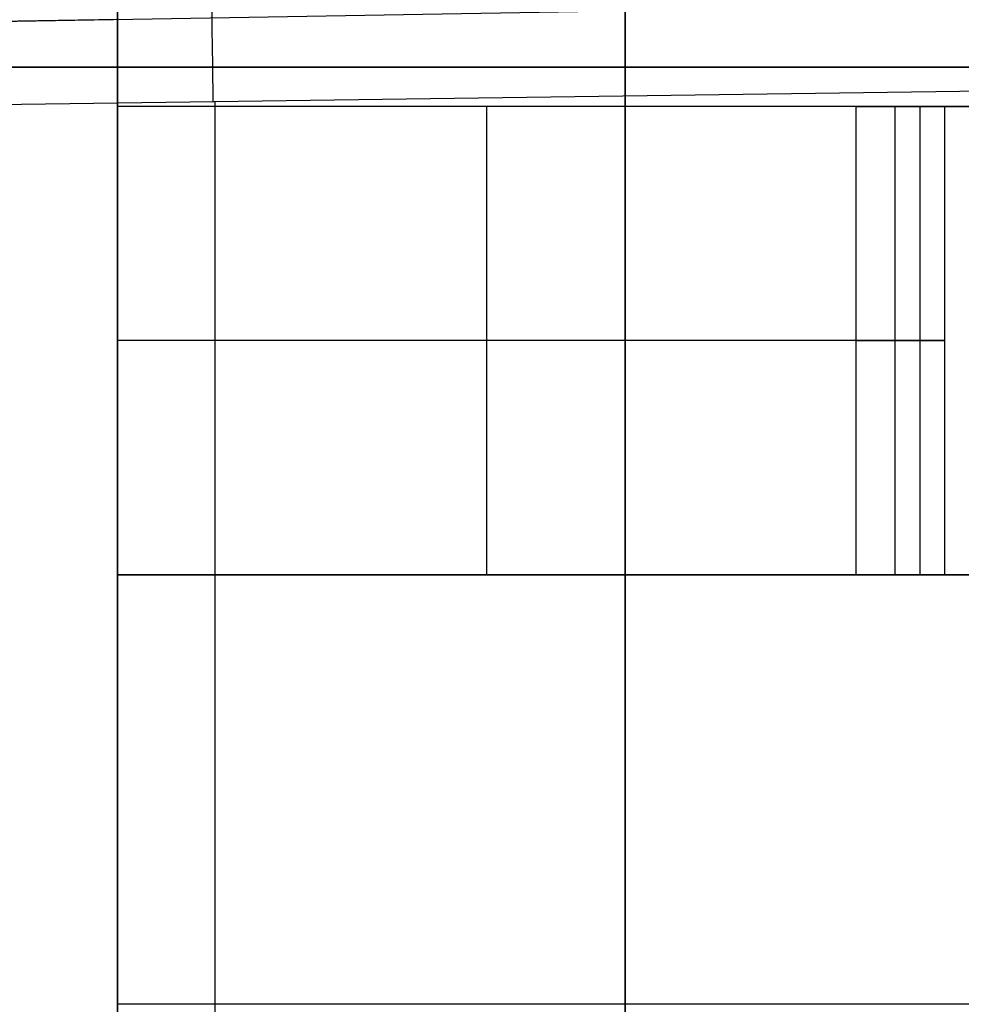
# Model space of a CAD drawing. Extents: x -8 to 8, y 0 to 107.
# Tile 187 of 256: x -3.979 to -3.376, y 30.352 to 30.982. Entities that reach past the tile are written whole.
import ezdxf

# ---------------------------------------------------------------- set-up
doc = ezdxf.new("R2010")
doc.units = 0
doc.layers.add('COUPLER_CASE', color=7, linetype='CONTINUOUS')
doc.layers.add('COUPLER_PCB', color=7, linetype='CONTINUOUS')

msp = doc.modelspace()

# ---------------------------------------------------------------- linework, layer by layer
at = {"layer": 'COUPLER_CASE', "color": 254}
for p, q in [((-5.91535, 30.94741, 8.3373), (-2.61535, 31.00501, 8.25088)), ((-5.91535, 30.94741, 13.4207), (-2.61535, 31.00501, 13.4207)), ((-7.63629, 30.87753, 5.88151), (-0.07035, 30.98205, 5.68338)), ((-3.91535, 30.98232, 18.55561), (-5.91535, 30.94741, 18.59052)), ((-3.85332, 28.49045, 5.78245), (-3.85332, 30.92979, 5.78245))]:
    msp.add_line(p, q, dxfattribs=at)
at = {"layer": 'COUPLER_CASE', "color": 254, "extrusion": (0.999562, 0.013809, -0.026174)}
msp.add_arc((30.97898, 8.6908, -3.57724), 3, 270.02072, 325.63073, dxfattribs=at)
at = {"layer": 'COUPLER_PCB', "color": 254}
for p, q in [((-3.91604, 19.15169, 94.16045), (-3.91604, 31.45169, 94.16045)), ((-3.91604, 19.15169, 81.16045), (-3.91604, 31.45169, 81.16045)), ((-3.91604, 31.45169, 81.21045), (-3.91604, 29.25169, 81.21045)), ((-3.91604, 29.25169, 94.11045), (-3.91604, 31.45169, 94.11045)), ((-3.91604, 19.15169, 68.66045), (-3.91604, 31.45169, 68.66045)), ((-3.91604, 19.15169, 55.66045), (-3.91604, 31.45169, 55.66045)), ((-3.91604, 31.45169, 55.71045), (-3.91604, 29.25169, 55.71045)), ((-3.91604, 29.25169, 68.61045), (-3.91604, 31.45169, 68.61045)), ((-3.59104, 29.25169, 94.11045), (-3.59104, 31.45169, 94.11045)), ((-3.59104, 31.45169, 81.21045), (-3.59104, 29.25169, 81.21045)), ((-3.59104, 29.25169, 68.61045), (-3.59104, 31.45169, 68.61045)), ((-3.59104, 31.45169, 55.71045), (-3.59104, 29.25169, 55.71045)), ((-3.16604, 30.95169, 94.26045), (-4.91604, 30.95169, 94.26045)), ((-4.91604, 30.95169, 81.06045), (-3.16604, 30.95169, 81.06045)), ((-3.16604, 30.95169, 68.76045), (-4.91604, 30.95169, 68.76045)), ((-4.91604, 30.95169, 55.56045), (-3.16604, 30.95169, 55.56045)), ((-3.91604, 29.35169, 84.88545), (-3.91604, 30.95169, 84.88545)), ((-3.91604, 30.95169, 84.88545), (-3.91604, 30.95169, 85.33545)), ((-3.91604, 30.95169, 85.33545), (-3.91604, 29.35169, 85.33545)), ((-3.91604, 29.35169, 86.92545), (-3.91604, 30.95169, 86.92545)), ((-3.91604, 30.95169, 86.92545), (-3.91604, 30.95169, 87.37545)), ((-3.91604, 30.95169, 87.37545), (-3.91604, 29.35169, 87.37545)), ((-3.91604, 29.35169, 88.96545), (-3.91604, 30.95169, 88.96545)), ((-3.91604, 30.95169, 88.96545), (-3.91604, 30.95169, 89.41545)), ((-3.91604, 30.95169, 89.41545), (-3.91604, 29.35169, 89.41545)), ((-3.91604, 29.35169, 91.00545), (-3.91604, 30.95169, 91.00545)), ((-3.91604, 30.95169, 91.00545), (-3.91604, 30.95169, 91.45545)), ((-3.91604, 30.95169, 91.45545), (-3.91604, 29.35169, 91.45545)), ((-3.91604, 30.95169, 86.92545), (-1.21604, 30.95169, 86.92545)), ((-1.21604, 30.95169, 87.37545), (-3.91604, 30.95169, 87.37545)), ((-3.91604, 30.95169, 91.00545), (-1.21604, 30.95169, 91.00545)), ((-1.21604, 30.95169, 91.45545), (-3.91604, 30.95169, 91.45545)), ((-3.91604, 30.95169, 88.96545), (-1.21604, 30.95169, 88.96545)), ((-1.21604, 30.95169, 89.41545), (-3.91604, 30.95169, 89.41545)), ((-3.91604, 30.95169, 84.88545), (-1.21604, 30.95169, 84.88545)), ((-1.21604, 30.95169, 85.33545), (-3.91604, 30.95169, 85.33545)), ((-1.21604, 30.95169, 87.15045), (-3.91604, 30.95169, 87.15045)), ((-1.21604, 30.95169, 91.23045), (-3.91604, 30.95169, 91.23045)), ((-1.21604, 30.95169, 89.19045), (-3.91604, 30.95169, 89.19045)), ((-1.21604, 30.95169, 85.11045), (-3.91604, 30.95169, 85.11045)), ((-3.91604, 29.35169, 59.38545), (-3.91604, 30.95169, 59.38545)), ((-3.91604, 30.95169, 59.38545), (-3.91604, 30.95169, 59.83545)), ((-3.91604, 30.95169, 59.83545), (-3.91604, 29.35169, 59.83545)), ((-3.91604, 29.35169, 61.42545), (-3.91604, 30.95169, 61.42545)), ((-3.91604, 30.95169, 61.42545), (-3.91604, 30.95169, 61.87545)), ((-3.91604, 30.95169, 61.87545), (-3.91604, 29.35169, 61.87545)), ((-3.91604, 29.35169, 63.46545), (-3.91604, 30.95169, 63.46545)), ((-3.91604, 30.95169, 63.46545), (-3.91604, 30.95169, 63.91545)), ((-3.91604, 30.95169, 63.91545), (-3.91604, 29.35169, 63.91545)), ((-3.91604, 29.35169, 65.50545), (-3.91604, 30.95169, 65.50545)), ((-3.91604, 30.95169, 65.50545), (-3.91604, 30.95169, 65.95545)), ((-3.91604, 30.95169, 65.95545), (-3.91604, 29.35169, 65.95545)), ((-3.91604, 30.95169, 61.42545), (-1.21604, 30.95169, 61.42545)), ((-1.21604, 30.95169, 61.87545), (-3.91604, 30.95169, 61.87545)), ((-3.91604, 30.95169, 65.50545), (-1.21604, 30.95169, 65.50545)), ((-1.21604, 30.95169, 65.95545), (-3.91604, 30.95169, 65.95545)), ((-3.91604, 30.95169, 63.46545), (-1.21604, 30.95169, 63.46545)), ((-1.21604, 30.95169, 63.91545), (-3.91604, 30.95169, 63.91545)), ((-3.91604, 30.95169, 59.38545), (-1.21604, 30.95169, 59.38545)), ((-1.21604, 30.95169, 59.83545), (-3.91604, 30.95169, 59.83545)), ((-1.21604, 30.95169, 61.65045), (-3.91604, 30.95169, 61.65045)), ((-1.21604, 30.95169, 65.73045), (-3.91604, 30.95169, 65.73045)), ((-1.21604, 30.95169, 63.69045), (-3.91604, 30.95169, 63.69045)), ((-1.21604, 30.95169, 59.61045), (-3.91604, 30.95169, 59.61045)), ((-3.91604, 30.92669, 86.95045), (-3.91604, 30.62669, 86.95045)), ((-3.91604, 30.62669, 87.35045), (-3.91604, 30.92669, 87.35045)), ((-3.91604, 30.92669, 87.35045), (-3.91604, 30.92669, 86.95045)), ((-3.91604, 30.92669, 91.03045), (-3.91604, 30.62669, 91.03045)), ((-3.91604, 30.62669, 91.43045), (-3.91604, 30.92669, 91.43045)), ((-3.91604, 30.92669, 91.43045), (-3.91604, 30.92669, 91.03045)), ((-3.91604, 30.92669, 88.99045), (-3.91604, 30.62669, 88.99045)), ((-3.91604, 30.62669, 89.39045), (-3.91604, 30.92669, 89.39045)), ((-3.91604, 30.92669, 89.39045), (-3.91604, 30.92669, 88.99045)), ((-3.91604, 30.92669, 84.91045), (-3.91604, 30.62669, 84.91045)), ((-3.91604, 30.62669, 85.31045), (-3.91604, 30.92669, 85.31045)), ((-3.91604, 30.92669, 85.31045), (-3.91604, 30.92669, 84.91045)), ((-3.44317, 30.92669, 86.95045), (-3.91604, 30.92669, 86.95045)), ((-3.44317, 30.92669, 87.35045), (-3.91604, 30.92669, 87.35045)), ((-3.44317, 30.92669, 91.03045), (-3.91604, 30.92669, 91.03045)), ((-3.44317, 30.92669, 91.43045), (-3.91604, 30.92669, 91.43045)), ((-3.44317, 30.92669, 88.99045), (-3.91604, 30.92669, 88.99045)), ((-3.44317, 30.92669, 89.39045), (-3.91604, 30.92669, 89.39045)), ((-3.44317, 30.92669, 84.91045), (-3.91604, 30.92669, 84.91045)), ((-3.44317, 30.92669, 85.31045), (-3.91604, 30.92669, 85.31045)), ((-0.71604, 30.92669, 87.15045), (-3.91604, 30.92669, 87.15045)), ((-0.71604, 30.92669, 91.23045), (-3.91604, 30.92669, 91.23045)), ((-0.71604, 30.92669, 89.19045), (-3.91604, 30.92669, 89.19045)), ((-0.71604, 30.92669, 85.11045), (-3.91604, 30.92669, 85.11045)), ((-3.91604, 30.92669, 61.45045), (-3.91604, 30.62669, 61.45045)), ((-3.91604, 30.62669, 61.85045), (-3.91604, 30.92669, 61.85045)), ((-3.91604, 30.92669, 61.85045), (-3.91604, 30.92669, 61.45045)), ((-3.91604, 30.92669, 65.53045), (-3.91604, 30.62669, 65.53045)), ((-3.91604, 30.62669, 65.93045), (-3.91604, 30.92669, 65.93045)), ((-3.91604, 30.92669, 65.93045), (-3.91604, 30.92669, 65.53045)), ((-3.91604, 30.92669, 63.49045), (-3.91604, 30.62669, 63.49045)), ((-3.91604, 30.62669, 63.89045), (-3.91604, 30.92669, 63.89045)), ((-3.91604, 30.92669, 63.89045), (-3.91604, 30.92669, 63.49045)), ((-3.91604, 30.92669, 59.41045), (-3.91604, 30.62669, 59.41045)), ((-3.91604, 30.62669, 59.81045), (-3.91604, 30.92669, 59.81045)), ((-3.91604, 30.92669, 59.81045), (-3.91604, 30.92669, 59.41045)), ((-3.44317, 30.92669, 61.45045), (-3.91604, 30.92669, 61.45045)), ((-3.44317, 30.92669, 61.85045), (-3.91604, 30.92669, 61.85045)), ((-3.44317, 30.92669, 65.53045), (-3.91604, 30.92669, 65.53045)), ((-3.44317, 30.92669, 65.93045), (-3.91604, 30.92669, 65.93045)), ((-3.44317, 30.92669, 63.49045), (-3.91604, 30.92669, 63.49045)), ((-3.44317, 30.92669, 63.89045), (-3.91604, 30.92669, 63.89045)), ((-3.44317, 30.92669, 59.41045), (-3.91604, 30.92669, 59.41045)), ((-3.44317, 30.92669, 59.81045), (-3.91604, 30.92669, 59.81045)), ((-0.71604, 30.92669, 61.65045), (-3.91604, 30.92669, 61.65045)), ((-0.71604, 30.92669, 65.73045), (-3.91604, 30.92669, 65.73045)), ((-0.71604, 30.92669, 63.69045), (-3.91604, 30.92669, 63.69045)), ((-0.71604, 30.92669, 59.61045), (-3.91604, 30.92669, 59.61045)), ((-3.6796, 30.62669, 86.95045), (-3.6796, 30.92669, 86.95045)), ((-3.6796, 30.62669, 87.35045), (-3.6796, 30.92669, 87.35045)), ((-3.6796, 30.62669, 91.03045), (-3.6796, 30.92669, 91.03045)), ((-3.6796, 30.62669, 91.43045), (-3.6796, 30.92669, 91.43045)), ((-3.6796, 30.62669, 88.99045), (-3.6796, 30.92669, 88.99045)), ((-3.6796, 30.62669, 89.39045), (-3.6796, 30.92669, 89.39045)), ((-3.6796, 30.62669, 84.91045), (-3.6796, 30.92669, 84.91045)), ((-3.6796, 30.62669, 85.31045), (-3.6796, 30.92669, 85.31045)), ((-3.6796, 30.62669, 61.45045), (-3.6796, 30.92669, 61.45045)), ((-3.6796, 30.62669, 61.85045), (-3.6796, 30.92669, 61.85045)), ((-3.6796, 30.62669, 65.53045), (-3.6796, 30.92669, 65.53045)), ((-3.6796, 30.62669, 65.93045), (-3.6796, 30.92669, 65.93045)), ((-3.6796, 30.62669, 63.49045), (-3.6796, 30.92669, 63.49045)), ((-3.6796, 30.62669, 63.89045), (-3.6796, 30.92669, 63.89045)), ((-3.6796, 30.62669, 59.41045), (-3.6796, 30.92669, 59.41045)), ((-3.6796, 30.62669, 59.81045), (-3.6796, 30.92669, 59.81045)), ((-3.44317, 30.62669, 86.95045), (-3.44317, 30.92669, 86.95045)), ((-3.44317, 30.62669, 87.35045), (-3.44317, 30.92669, 87.35045)), ((-3.44317, 30.62669, 91.03045), (-3.44317, 30.92669, 91.03045)), ((-3.44317, 30.62669, 91.43045), (-3.44317, 30.92669, 91.43045)), ((-3.44317, 30.62669, 88.99045), (-3.44317, 30.92669, 88.99045)), ((-3.44317, 30.62669, 89.39045), (-3.44317, 30.92669, 89.39045)), ((-3.44317, 30.62669, 84.91045), (-3.44317, 30.92669, 84.91045)), ((-3.44317, 30.62669, 85.31045), (-3.44317, 30.92669, 85.31045)), ((-3.44317, 30.62669, 61.45045), (-3.44317, 30.92669, 61.45045)), ((-3.44317, 30.62669, 61.85045), (-3.44317, 30.92669, 61.85045)), ((-3.44317, 30.62669, 65.53045), (-3.44317, 30.92669, 65.53045)), ((-3.44317, 30.62669, 65.93045), (-3.44317, 30.92669, 65.93045)), ((-3.44317, 30.62669, 63.49045), (-3.44317, 30.92669, 63.49045)), ((-3.44317, 30.62669, 63.89045), (-3.44317, 30.92669, 63.89045)), ((-3.44317, 30.62669, 59.41045), (-3.44317, 30.92669, 59.41045)), ((-3.44317, 30.62669, 59.81045), (-3.44317, 30.92669, 59.81045)), ((-3.41817, 30.62669, 86.94375), (-3.41817, 30.92669, 86.94375)), ((-3.38647, 30.92669, 86.92545), (-3.41817, 30.92669, 86.94375)), ((-3.41817, 30.92669, 87.35715), (-3.38647, 30.92669, 87.37545)), ((-3.41817, 30.62669, 87.35715), (-3.41817, 30.92669, 87.35715)), ((-3.41817, 30.62669, 91.02375), (-3.41817, 30.92669, 91.02375)), ((-3.38647, 30.92669, 91.00545), (-3.41817, 30.92669, 91.02375)), ((-3.41817, 30.92669, 91.43715), (-3.38647, 30.92669, 91.45545)), ((-3.41817, 30.62669, 91.43715), (-3.41817, 30.92669, 91.43715)), ((-3.41817, 30.62669, 88.98375), (-3.41817, 30.92669, 88.98375)), ((-3.38647, 30.92669, 88.96545), (-3.41817, 30.92669, 88.98375)), ((-3.41817, 30.92669, 89.39715), (-3.38647, 30.92669, 89.41545)), ((-3.41817, 30.62669, 89.39715), (-3.41817, 30.92669, 89.39715)), ((-3.41817, 30.62669, 84.90375), (-3.41817, 30.92669, 84.90375)), ((-3.38647, 30.92669, 84.88545), (-3.41817, 30.92669, 84.90375)), ((-3.41817, 30.92669, 85.31715), (-3.38647, 30.92669, 85.33545)), ((-3.41817, 30.62669, 85.31715), (-3.41817, 30.92669, 85.31715)), ((-3.41817, 30.62669, 61.44375), (-3.41817, 30.92669, 61.44375)), ((-3.38647, 30.92669, 61.42545), (-3.41817, 30.92669, 61.44375)), ((-3.41817, 30.92669, 61.85715), (-3.38647, 30.92669, 61.87545)), ((-3.41817, 30.62669, 61.85715), (-3.41817, 30.92669, 61.85715)), ((-3.41817, 30.62669, 65.52375), (-3.41817, 30.92669, 65.52375)), ((-3.38647, 30.92669, 65.50545), (-3.41817, 30.92669, 65.52375)), ((-3.41817, 30.92669, 65.93715), (-3.38647, 30.92669, 65.95545)), ((-3.41817, 30.62669, 65.93715), (-3.41817, 30.92669, 65.93715)), ((-3.41817, 30.62669, 63.48375), (-3.41817, 30.92669, 63.48375)), ((-3.38647, 30.92669, 63.46545), (-3.41817, 30.92669, 63.48375)), ((-3.41817, 30.92669, 63.89715), (-3.38647, 30.92669, 63.91545)), ((-3.41817, 30.62669, 63.89715), (-3.41817, 30.92669, 63.89715)), ((-3.41817, 30.62669, 59.40375), (-3.41817, 30.92669, 59.40375)), ((-3.38647, 30.92669, 59.38545), (-3.41817, 30.92669, 59.40375)), ((-3.41817, 30.92669, 59.81715), (-3.38647, 30.92669, 59.83545)), ((-3.41817, 30.62669, 59.81715), (-3.41817, 30.92669, 59.81715)), ((-3.40232, 30.92669, 86.9346), (-3.40232, 30.62669, 86.9346)), ((-3.40232, 30.92669, 87.3663), (-3.40232, 30.62669, 87.3663)), ((-3.40232, 30.92669, 91.0146), (-3.40232, 30.62669, 91.0146)), ((-3.40232, 30.92669, 91.4463), (-3.40232, 30.62669, 91.4463)), ((-3.40232, 30.92669, 88.9746), (-3.40232, 30.62669, 88.9746)), ((-3.40232, 30.92669, 89.4063), (-3.40232, 30.62669, 89.4063)), ((-3.40232, 30.92669, 84.8946), (-3.40232, 30.62669, 84.8946)), ((-3.40232, 30.92669, 85.3263), (-3.40232, 30.62669, 85.3263)), ((-3.40232, 30.92669, 61.4346), (-3.40232, 30.62669, 61.4346)), ((-3.40232, 30.92669, 61.8663), (-3.40232, 30.62669, 61.8663)), ((-3.40232, 30.92669, 65.5146), (-3.40232, 30.62669, 65.5146)), ((-3.40232, 30.92669, 65.9463), (-3.40232, 30.62669, 65.9463)), ((-3.40232, 30.92669, 63.4746), (-3.40232, 30.62669, 63.4746)), ((-3.40232, 30.92669, 63.9063), (-3.40232, 30.62669, 63.9063)), ((-3.40232, 30.92669, 59.3946), (-3.40232, 30.62669, 59.3946)), ((-3.40232, 30.92669, 59.8263), (-3.40232, 30.62669, 59.8263)), ((-3.38647, 30.62669, 86.92545), (-3.38647, 30.92669, 86.92545)), ((-3.23058, 30.92669, 86.92545), (-3.38647, 30.92669, 86.92545)), ((-3.38647, 30.62669, 87.37545), (-3.38647, 30.92669, 87.37545)), ((-3.38647, 30.92669, 87.37545), (-3.23058, 30.92669, 87.37545)), ((-3.38647, 30.62669, 91.00545), (-3.38647, 30.92669, 91.00545)), ((-3.23058, 30.92669, 91.00545), (-3.38647, 30.92669, 91.00545)), ((-3.38647, 30.62669, 91.45545), (-3.38647, 30.92669, 91.45545)), ((-3.38647, 30.92669, 91.45545), (-3.23058, 30.92669, 91.45545)), ((-3.38647, 30.62669, 88.96545), (-3.38647, 30.92669, 88.96545)), ((-3.23058, 30.92669, 88.96545), (-3.38647, 30.92669, 88.96545)), ((-3.38647, 30.62669, 89.41545), (-3.38647, 30.92669, 89.41545)), ((-3.38647, 30.92669, 89.41545), (-3.23058, 30.92669, 89.41545)), ((-3.38647, 30.62669, 84.88545), (-3.38647, 30.92669, 84.88545)), ((-3.23058, 30.92669, 84.88545), (-3.38647, 30.92669, 84.88545)), ((-3.38647, 30.62669, 85.33545), (-3.38647, 30.92669, 85.33545)), ((-3.38647, 30.92669, 85.33545), (-3.23058, 30.92669, 85.33545)), ((-3.38647, 30.62669, 61.42545), (-3.38647, 30.92669, 61.42545)), ((-3.23058, 30.92669, 61.42545), (-3.38647, 30.92669, 61.42545)), ((-3.38647, 30.62669, 61.87545), (-3.38647, 30.92669, 61.87545)), ((-3.38647, 30.92669, 61.87545), (-3.23058, 30.92669, 61.87545)), ((-3.38647, 30.62669, 65.50545), (-3.38647, 30.92669, 65.50545)), ((-3.23058, 30.92669, 65.50545), (-3.38647, 30.92669, 65.50545)), ((-3.38647, 30.62669, 65.95545), (-3.38647, 30.92669, 65.95545)), ((-3.38647, 30.92669, 65.95545), (-3.23058, 30.92669, 65.95545)), ((-3.38647, 30.62669, 63.46545), (-3.38647, 30.92669, 63.46545)), ((-3.23058, 30.92669, 63.46545), (-3.38647, 30.92669, 63.46545)), ((-3.38647, 30.62669, 63.91545), (-3.38647, 30.92669, 63.91545)), ((-3.38647, 30.92669, 63.91545), (-3.23058, 30.92669, 63.91545)), ((-3.38647, 30.62669, 59.38545), (-3.38647, 30.92669, 59.38545)), ((-3.23058, 30.92669, 59.38545), (-3.38647, 30.92669, 59.38545)), ((-3.38647, 30.62669, 59.83545), (-3.38647, 30.92669, 59.83545)), ((-3.38647, 30.92669, 59.83545), (-3.23058, 30.92669, 59.83545)), ((-3.44317, 30.77669, 86.95045), (-3.91604, 30.77669, 86.95045)), ((-3.44317, 30.77669, 87.35045), (-3.91604, 30.77669, 87.35045)), ((-3.44317, 30.77669, 91.03045), (-3.91604, 30.77669, 91.03045)), ((-3.44317, 30.77669, 91.43045), (-3.91604, 30.77669, 91.43045)), ((-3.44317, 30.77669, 88.99045), (-3.91604, 30.77669, 88.99045)), ((-3.44317, 30.77669, 89.39045), (-3.91604, 30.77669, 89.39045)), ((-3.44317, 30.77669, 84.91045), (-3.91604, 30.77669, 84.91045)), ((-3.44317, 30.77669, 85.31045), (-3.91604, 30.77669, 85.31045)), ((-3.44317, 30.77669, 61.45045), (-3.91604, 30.77669, 61.45045)), ((-3.44317, 30.77669, 61.85045), (-3.91604, 30.77669, 61.85045)), ((-3.44317, 30.77669, 65.53045), (-3.91604, 30.77669, 65.53045)), ((-3.44317, 30.77669, 65.93045), (-3.91604, 30.77669, 65.93045)), ((-3.44317, 30.77669, 63.49045), (-3.91604, 30.77669, 63.49045)), ((-3.44317, 30.77669, 63.89045), (-3.91604, 30.77669, 63.89045)), ((-3.44317, 30.77669, 59.41045), (-3.91604, 30.77669, 59.41045)), ((-3.44317, 30.77669, 59.81045), (-3.91604, 30.77669, 59.81045)), ((-3.38647, 30.77669, 86.92545), (-3.41817, 30.77669, 86.94375)), ((-3.41817, 30.77669, 87.35715), (-3.38647, 30.77669, 87.37545)), ((-3.38647, 30.77669, 91.00545), (-3.41817, 30.77669, 91.02375)), ((-3.41817, 30.77669, 91.43715), (-3.38647, 30.77669, 91.45545)), ((-3.38647, 30.77669, 88.96545), (-3.41817, 30.77669, 88.98375)), ((-3.41817, 30.77669, 89.39715), (-3.38647, 30.77669, 89.41545)), ((-3.38647, 30.77669, 84.88545), (-3.41817, 30.77669, 84.90375)), ((-3.41817, 30.77669, 85.31715), (-3.38647, 30.77669, 85.33545)), ((-3.38647, 30.77669, 61.42545), (-3.41817, 30.77669, 61.44375)), ((-3.41817, 30.77669, 61.85715), (-3.38647, 30.77669, 61.87545)), ((-3.38647, 30.77669, 65.50545), (-3.41817, 30.77669, 65.52375)), ((-3.41817, 30.77669, 65.93715), (-3.38647, 30.77669, 65.95545)), ((-3.38647, 30.77669, 63.46545), (-3.41817, 30.77669, 63.48375)), ((-3.41817, 30.77669, 63.89715), (-3.38647, 30.77669, 63.91545)), ((-3.38647, 30.77669, 59.38545), (-3.41817, 30.77669, 59.40375)), ((-3.41817, 30.77669, 59.81715), (-3.38647, 30.77669, 59.83545)), ((-3.91604, 30.62669, 86.95045), (-3.91604, 30.62669, 87.35045)), ((-3.91604, 30.62669, 91.03045), (-3.91604, 30.62669, 91.43045)), ((-3.91604, 30.62669, 88.99045), (-3.91604, 30.62669, 89.39045)), ((-3.91604, 30.62669, 84.91045), (-3.91604, 30.62669, 85.31045)), ((-3.91604, 30.62669, 87.35045), (-3.44317, 30.62669, 87.35045)), ((-3.44317, 30.62669, 86.95045), (-3.91604, 30.62669, 86.95045)), ((-3.91604, 30.62669, 91.43045), (-3.44317, 30.62669, 91.43045)), ((-3.44317, 30.62669, 91.03045), (-3.91604, 30.62669, 91.03045)), ((-3.91604, 30.62669, 89.39045), (-3.44317, 30.62669, 89.39045)), ((-3.44317, 30.62669, 88.99045), (-3.91604, 30.62669, 88.99045)), ((-3.91604, 30.62669, 85.31045), (-3.44317, 30.62669, 85.31045)), ((-3.44317, 30.62669, 84.91045), (-3.91604, 30.62669, 84.91045)), ((-0.71604, 30.62669, 87.15045), (-3.91604, 30.62669, 87.15045)), ((-0.71604, 30.62669, 91.23045), (-3.91604, 30.62669, 91.23045)), ((-0.71604, 30.62669, 89.19045), (-3.91604, 30.62669, 89.19045)), ((-0.71604, 30.62669, 85.11045), (-3.91604, 30.62669, 85.11045)), ((-3.91604, 30.62669, 61.45045), (-3.91604, 30.62669, 61.85045)), ((-3.91604, 30.62669, 65.53045), (-3.91604, 30.62669, 65.93045)), ((-3.91604, 30.62669, 63.49045), (-3.91604, 30.62669, 63.89045)), ((-3.91604, 30.62669, 59.41045), (-3.91604, 30.62669, 59.81045)), ((-3.91604, 30.62669, 61.85045), (-3.44317, 30.62669, 61.85045)), ((-3.44317, 30.62669, 61.45045), (-3.91604, 30.62669, 61.45045)), ((-3.91604, 30.62669, 65.93045), (-3.44317, 30.62669, 65.93045)), ((-3.44317, 30.62669, 65.53045), (-3.91604, 30.62669, 65.53045)), ((-3.91604, 30.62669, 63.89045), (-3.44317, 30.62669, 63.89045)), ((-3.44317, 30.62669, 63.49045), (-3.91604, 30.62669, 63.49045)), ((-3.91604, 30.62669, 59.81045), (-3.44317, 30.62669, 59.81045)), ((-3.44317, 30.62669, 59.41045), (-3.91604, 30.62669, 59.41045)), ((-0.71604, 30.62669, 61.65045), (-3.91604, 30.62669, 61.65045)), ((-0.71604, 30.62669, 65.73045), (-3.91604, 30.62669, 65.73045)), ((-0.71604, 30.62669, 63.69045), (-3.91604, 30.62669, 63.69045)), ((-0.71604, 30.62669, 59.61045), (-3.91604, 30.62669, 59.61045)), ((-3.38647, 30.62669, 86.92545), (-3.41817, 30.62669, 86.94375)), ((-3.41817, 30.62669, 87.35715), (-3.38647, 30.62669, 87.37545)), ((-3.38647, 30.62669, 91.00545), (-3.41817, 30.62669, 91.02375)), ((-3.41817, 30.62669, 91.43715), (-3.38647, 30.62669, 91.45545)), ((-3.38647, 30.62669, 88.96545), (-3.41817, 30.62669, 88.98375)), ((-3.41817, 30.62669, 89.39715), (-3.38647, 30.62669, 89.41545)), ((-3.38647, 30.62669, 84.88545), (-3.41817, 30.62669, 84.90375)), ((-3.41817, 30.62669, 85.31715), (-3.38647, 30.62669, 85.33545)), ((-3.38647, 30.62669, 61.42545), (-3.41817, 30.62669, 61.44375)), ((-3.41817, 30.62669, 61.85715), (-3.38647, 30.62669, 61.87545)), ((-3.38647, 30.62669, 65.50545), (-3.41817, 30.62669, 65.52375)), ((-3.41817, 30.62669, 65.93715), (-3.38647, 30.62669, 65.95545)), ((-3.38647, 30.62669, 63.46545), (-3.41817, 30.62669, 63.48375)), ((-3.41817, 30.62669, 63.89715), (-3.38647, 30.62669, 63.91545)), ((-3.38647, 30.62669, 59.38545), (-3.41817, 30.62669, 59.40375)), ((-3.41817, 30.62669, 59.81715), (-3.38647, 30.62669, 59.83545)), ((-3.23058, 30.62669, 86.92545), (-3.38647, 30.62669, 86.92545)), ((-3.38647, 30.62669, 87.37545), (-3.23058, 30.62669, 87.37545)), ((-3.23058, 30.62669, 91.00545), (-3.38647, 30.62669, 91.00545)), ((-3.38647, 30.62669, 91.45545), (-3.23058, 30.62669, 91.45545)), ((-3.23058, 30.62669, 88.96545), (-3.38647, 30.62669, 88.96545)), ((-3.38647, 30.62669, 89.41545), (-3.23058, 30.62669, 89.41545)), ((-3.23058, 30.62669, 84.88545), (-3.38647, 30.62669, 84.88545)), ((-3.38647, 30.62669, 85.33545), (-3.23058, 30.62669, 85.33545)), ((-3.23058, 30.62669, 61.42545), (-3.38647, 30.62669, 61.42545)), ((-3.38647, 30.62669, 61.87545), (-3.23058, 30.62669, 61.87545)), ((-3.23058, 30.62669, 65.50545), (-3.38647, 30.62669, 65.50545)), ((-3.38647, 30.62669, 65.95545), (-3.23058, 30.62669, 65.95545)), ((-3.23058, 30.62669, 63.46545), (-3.38647, 30.62669, 63.46545)), ((-3.38647, 30.62669, 63.91545), (-3.23058, 30.62669, 63.91545)), ((-3.23058, 30.62669, 59.38545), (-3.38647, 30.62669, 59.38545)), ((-3.38647, 30.62669, 59.83545), (-3.23058, 30.62669, 59.83545)), ((-3.26604, 30.35169, 55.71045), (-3.91604, 30.35169, 55.71045))]:
    msp.add_line(p, q, dxfattribs=at)
at = {"layer": 'COUPLER_PCB', "color": 254, "extrusion": (4.37115e-08, 1, 4.37119e-08)}
for centre in [(3.44317, 86.90045, 30.92669), (3.44317, 61.40045, 30.92669)]:
    msp.add_arc(centre, 0.05, 90, 120, dxfattribs=at)
at = {"layer": 'COUPLER_PCB', "color": 254, "extrusion": (4.37115e-08, 1, 4.37109e-08)}
for centre in [(3.44317, 87.40045, 30.92669), (3.44317, 89.44045, 30.92669), (3.44317, 61.90045, 30.92669), (3.44317, 63.94045, 30.92669)]:
    msp.add_arc(centre, 0.05, 240, 270, dxfattribs=at)
at = {"layer": 'COUPLER_PCB', "color": 254, "extrusion": (4.37114e-08, 1, 4.37113e-08)}
for centre in [(3.44317, 90.98045, 30.92669), (3.44317, 84.86045, 30.92669), (3.44317, 65.48045, 30.92669), (3.44317, 59.36045, 30.92669)]:
    msp.add_arc(centre, 0.05, 90, 120, dxfattribs=at)
at = {"layer": 'COUPLER_PCB', "color": 254, "extrusion": (4.37114e-08, 1, 4.37115e-08)}
for centre in [(3.44317, 91.48045, 30.92669), (3.44317, 65.98045, 30.92669)]:
    msp.add_arc(centre, 0.05, 240, 270, dxfattribs=at)
at = {"layer": 'COUPLER_PCB', "color": 254, "extrusion": (4.37115e-08, 1, 4.37118e-08)}
for centre in [(3.44317, 88.94045, 30.92669), (3.44317, 63.44045, 30.92669)]:
    msp.add_arc(centre, 0.05, 90, 120, dxfattribs=at)
at = {"layer": 'COUPLER_PCB', "color": 254, "extrusion": (4.37114e-08, 1, 4.37112e-08)}
for centre in [(3.44317, 85.36045, 30.92669), (3.44317, 59.86045, 30.92669)]:
    msp.add_arc(centre, 0.05, 240, 270, dxfattribs=at)
at = {"layer": 'COUPLER_PCB', "color": 254, "extrusion": (4.37114e-08, 1, 4.37114e-08)}
for centre, start, end in [((3.44317, 86.90045, 30.77669), 90, 120), ((3.44317, 87.40045, 30.77669), 240, 270), ((3.44317, 90.98045, 30.77669), 90, 120), ((3.44317, 91.48045, 30.77669), 240, 270), ((3.44317, 88.94045, 30.77669), 90, 120), ((3.44317, 89.44045, 30.77669), 240, 270), ((3.44317, 84.86045, 30.77669), 90, 120), ((3.44317, 85.36045, 30.77669), 240, 270), ((3.44317, 61.40045, 30.77669), 90, 120), ((3.44317, 61.90045, 30.77669), 240, 270), ((3.44317, 65.48045, 30.77669), 90, 120), ((3.44317, 65.98045, 30.77669), 240, 270), ((3.44317, 63.44045, 30.77669), 90, 120), ((3.44317, 63.94045, 30.77669), 240, 270), ((3.44317, 59.36045, 30.77669), 90, 120), ((3.44317, 59.86045, 30.77669), 240, 270)]:
    msp.add_arc(centre, 0.05, start, end, dxfattribs=at)
at = {"layer": 'COUPLER_PCB', "color": 254, "extrusion": (4.24208e-08, 1, 5.43824e-08)}
for centre in [(3.44317, 86.90045, 30.62669), (3.44317, 61.40045, 30.62669)]:
    msp.add_arc(centre, 0.05, 90, 120, dxfattribs=at)
at = {"layer": 'COUPLER_PCB', "color": 254, "extrusion": (4.28561e-08, 1, 3.66401e-08)}
for centre in [(3.44317, 87.40045, 30.62669), (3.44317, 61.90045, 30.62669)]:
    msp.add_arc(centre, 0.05, 240, 270, dxfattribs=at)
at = {"layer": 'COUPLER_PCB', "color": 254, "extrusion": (4.24207e-08, 1, 5.43821e-08)}
for centre in [(3.44317, 90.98045, 30.62669), (3.44317, 88.94045, 30.62669), (3.44317, 65.48045, 30.62669), (3.44317, 63.44045, 30.62669)]:
    msp.add_arc(centre, 0.05, 90, 120, dxfattribs=at)
at = {"layer": 'COUPLER_PCB', "color": 254, "extrusion": (4.28562e-08, 1, 3.66397e-08)}
for centre in [(3.44317, 91.48045, 30.62669), (3.44317, 89.44045, 30.62669), (3.44317, 85.36045, 30.62669), (3.44317, 65.98045, 30.62669), (3.44317, 63.94045, 30.62669), (3.44317, 59.86045, 30.62669)]:
    msp.add_arc(centre, 0.05, 240, 270, dxfattribs=at)
at = {"layer": 'COUPLER_PCB', "color": 254, "extrusion": (4.24207e-08, 1, 5.4382e-08)}
for centre in [(3.44317, 84.86045, 30.62669), (3.44317, 59.36045, 30.62669)]:
    msp.add_arc(centre, 0.05, 90, 120, dxfattribs=at)

doc.saveas('drawing.dxf')
